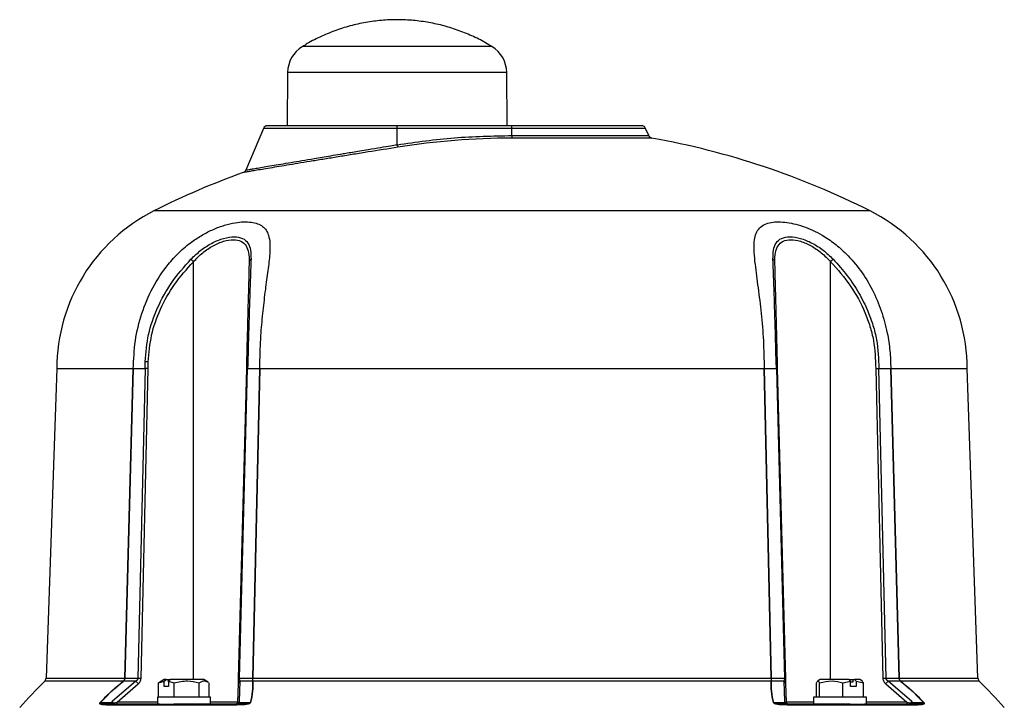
# Model space of a CAD drawing. Header units: millimetres. Extents: x 265 to 1951, y 68 to 1428.
# Tile 25 of 38: x 281 to 504, y 931 to 1087. Entities that reach past the tile are written whole.
import ezdxf

# ---------------------------------------------------------------- set-up
doc = ezdxf.new("R2010")
doc.units = ezdxf.units.MM

msp = doc.modelspace()

# ---------------------------------------------------------------- linework, layer by layer
at = {"color": 8, "linetype": 'Continuous', "lineweight": 25}
for p, q in [((381.37, 1080.43), (344.73, 1080.43)), ((387.66, 1080.43), (381.37, 1080.43)), ((383.73, 1074.53), (341.4, 1074.53)), ((390.99, 1074.53), (383.73, 1074.53)), ((366.19, 1061.89), (335.94, 1061.89)), ((422.45, 1061.89), (392.19, 1061.89)), ((392.19, 1060.28), (423.14, 1060.28)), ((423.88, 1059.69), (392.19, 1059.69)), ((392.19, 1043.22), (311.15, 1043.22)), ((473.24, 1043.22), (392.19, 1043.22)), ((320.07, 937.1), (320.07, 1031.71)), ((464.32, 937.1), (464.32, 1031.71)), ((304.17, 936.72), (286.41, 936.72)), ((286.71, 937.4), (304.54, 937.4)), ((479.85, 937.4), (497.68, 937.4)), ((497.98, 936.72), (480.22, 936.72)), ((311.95, 931.99), (302.8, 931.99)), ((330.08, 931.99), (323.95, 931.99)), ((460.44, 931.99), (454.31, 931.99)), ((481.59, 931.99), (472.44, 931.99))]:
    msp.add_line(p, q, dxfattribs=at)
at = {"color": 7, "linetype": 'Continuous', "lineweight": 25}
for p, q in [((341.4, 1074.53), (341.29, 1062.5)), ((391.1, 1062.5), (390.99, 1074.53)), ((335.94, 1061.89), (331.93, 1052.45)), ((366.19, 1061.89), (366.19, 1062.5)), ((392.19, 1062.5), (366.19, 1062.5)), ((366.19, 1058.21), (366.19, 1061.89)), ((392.19, 1061.89), (366.19, 1061.89)), ((392.19, 1061.89), (392.19, 1062.5)), ((392.19, 1060.28), (392.19, 1061.89)), ((423.14, 1060.28), (422.45, 1061.89)), ((392.19, 1060.28), (392.19, 1059.69)), ((289.16, 1007.5), (286.71, 937.4)), ((289.16, 1007.5), (306.44, 1007.5)), ((304.54, 937.4), (306.44, 1007.5)), ((304.6, 937.4), (306.5, 1007.5)), ((306.46, 1007.43), (306.46, 1007.48)), ((306.48, 1007.48), (306.46, 1007.43)), ((306.5, 1007.5), (309.15, 1007.5)), ((309.15, 1007.5), (307.52, 937.34)), ((308.23, 937.33), (309.85, 1007.51)), ((309.15, 1007.5), (309.15, 1009.07)), ((309.85, 1007.51), (309.85, 1009.06)), ((332.06, 1007.51), (330.22, 937.33)), ((330.52, 937.34), (332.35, 1007.5)), ((332.35, 1007.5), (335, 1007.5)), ((335, 1007.5), (333.44, 937.4)), ((335.08, 1007.5), (333.52, 937.4)), ((335.02, 1007.48), (335.04, 1007.43)), ((335.04, 1007.48), (335.04, 1007.43)), ((335.08, 1007.5), (449.31, 1007.5)), ((450.87, 937.4), (449.31, 1007.5)), ((449.35, 1007.43), (449.35, 1007.48)), ((449.37, 1007.48), (449.35, 1007.43)), ((449.39, 1007.5), (452.04, 1007.5)), ((450.95, 937.4), (449.39, 1007.5)), ((452.04, 1007.5), (452, 1009.07)), ((452.04, 1007.5), (453.87, 937.34)), ((452.33, 1007.51), (452.29, 1009.06)), ((454.17, 937.33), (452.33, 1007.51)), ((474.54, 1007.51), (476.16, 937.33)), ((475.24, 1007.5), (477.89, 1007.5)), ((476.87, 937.34), (475.24, 1007.5)), ((477.89, 1007.5), (479.79, 937.4)), ((477.91, 1007.48), (477.92, 1007.43)), ((477.93, 1007.48), (477.92, 1007.43)), ((477.95, 1007.5), (495.23, 1007.5)), ((477.95, 1007.5), (479.85, 937.4)), ((497.68, 937.4), (495.23, 1007.5)), ((307.06, 936.73), (301.7, 932.12)), ((304.21, 936.75), (304.17, 936.72)), ((304.19, 936.69), (304.25, 936.73)), ((307.06, 936.73), (304.25, 936.73)), ((304.54, 937.4), (304.53, 937.36)), ((304.59, 937.34), (304.6, 937.4)), ((307.52, 937.34), (304.59, 937.34)), ((307.52, 937.34), (307.52, 937.34)), ((308.23, 937.33), (308.23, 937.33)), ((312.21, 936.35), (313.46, 936.76)), ((312.5, 936.47), (312.21, 936.35)), ((312.21, 933.1), (312.21, 936.35)), ((313.47, 937.1), (312.47, 936.52)), ((313.46, 936.76), (313.94, 937.1)), ((313.46, 935.5), (313.46, 936.76)), ((313.94, 937.1), (313.47, 937.1)), ((313.94, 937.1), (314.33, 937.1)), ((314.33, 937.1), (314.33, 936.6)), ((314.33, 937.1), (314.86, 937.1)), ((314.33, 936.6), (314.42, 936.6)), ((314.9, 937.1), (314.42, 936.76)), ((314.42, 936.76), (315.66, 936.35)), ((314.42, 936.76), (314.42, 935.5)), ((322.42, 937.1), (314.9, 937.1)), ((315.66, 936.35), (315.66, 933.1)), ((321.4, 933.1), (321.4, 936.35)), ((323.42, 936.52), (322.42, 937.1)), ((323.68, 933.1), (323.68, 936.35)), ((333.44, 937.34), (330.52, 937.34)), ((330.53, 932.12), (330.65, 936.73)), ((333.46, 936.73), (330.65, 936.73)), ((333.44, 937.4), (333.44, 937.34)), ((333.46, 936.73), (333.46, 936.69)), ((333.52, 937.36), (333.52, 937.4)), ((333.52, 937.4), (450.87, 937.4)), ((333.53, 936.72), (333.53, 936.75)), ((450.86, 936.72), (333.53, 936.72)), ((450.86, 936.75), (450.86, 936.72)), ((450.87, 937.4), (450.87, 937.36)), ((453.74, 936.73), (450.93, 936.73)), ((450.93, 936.69), (450.93, 936.73)), ((450.95, 937.34), (450.95, 937.4)), ((453.87, 937.34), (450.95, 937.34)), ((453.74, 936.73), (453.86, 932.12)), ((453.87, 937.34), (453.87, 937.34)), ((454.17, 937.33), (454.17, 937.33)), ((461.14, 933.1), (461.14, 936.35)), ((461.97, 937.1), (461.37, 936.75)), ((461.81, 933.1), (461.81, 936.35)), ((468.43, 937.1), (461.97, 937.1)), ((467.11, 936.35), (468.79, 936.76)), ((467.11, 933.1), (467.11, 936.35)), ((468.79, 936.76), (468.43, 937.1)), ((468.43, 937.1), (469.42, 937.1)), ((468.79, 935.5), (468.79, 936.76)), ((468.79, 936.6), (469.42, 936.6)), ((469.42, 936.6), (469.42, 937.1)), ((469.42, 937.1), (469.71, 937.1)), ((469.71, 937.1), (470.07, 936.76)), ((470.92, 937.1), (469.71, 937.1)), ((470.07, 936.76), (470.07, 935.5)), ((470.07, 936.76), (471.74, 936.35)), ((471.52, 936.75), (470.92, 937.1)), ((471.74, 936.35), (471.47, 936.68)), ((471.74, 933.1), (471.74, 936.35)), ((479.8, 937.34), (476.87, 937.34)), ((482.69, 932.12), (477.33, 936.73)), ((480.14, 936.73), (477.33, 936.73)), ((479.79, 937.4), (479.8, 937.34)), ((479.86, 937.36), (479.85, 937.4)), ((480.14, 936.73), (480.2, 936.69)), ((480.22, 936.72), (480.18, 936.75)), ((302.8, 931.99), (307.6, 936.12)), ((314.42, 935.5), (313.46, 935.5)), ((330.19, 936.12), (330.08, 931.99)), ((454.31, 931.99), (454.2, 936.12)), ((470.07, 935.5), (468.79, 935.5)), ((476.79, 936.12), (481.59, 931.99)), ((301.43, 931.86), (299.02, 931.86)), ((301.7, 932.12), (301.43, 931.86)), ((301.65, 931.74), (301.96, 931.82)), ((301.96, 931.82), (302.8, 931.99)), ((302.8, 931.5), (302.8, 931.99)), ((311.95, 933.1), (311.95, 931.5)), ((323.95, 933.1), (311.95, 933.1)), ((323.95, 931.5), (323.95, 933.1)), ((330.08, 931.99), (330.18, 931.82)), ((330.18, 931.82), (330.24, 931.74)), ((330.49, 931.86), (330.53, 932.12)), ((332.9, 931.86), (330.49, 931.86)), ((453.9, 931.86), (451.49, 931.86)), ((453.86, 932.12), (453.9, 931.86)), ((454.15, 931.74), (454.21, 931.82)), ((454.21, 931.82), (454.31, 931.99)), ((460.44, 933.1), (460.44, 931.5)), ((472.44, 933.1), (460.44, 933.1)), ((472.44, 931.5), (472.44, 933.1)), ((481.59, 931.99), (481.59, 931.5)), ((481.59, 931.99), (482.43, 931.82)), ((482.43, 931.82), (482.74, 931.74)), ((482.96, 931.86), (482.69, 932.12)), ((485.37, 931.86), (482.96, 931.86)), ((329.93, 931.33), (300.39, 931.33)), ((312.4, 931.5), (315.67, 931.5)), ((484, 931.33), (454.46, 931.33)), ((468.72, 931.5), (471.99, 931.5))]:
    msp.add_line(p, q, dxfattribs=at)
at = {"color": 7, "linetype": 'Continuous', "lineweight": 25, "flags": 128}
for points in [[(301.48, 931.5), (301.51, 931.5), (301.53, 931.51), (301.55, 931.53), (301.58, 931.56), (301.6, 931.6), (301.62, 931.64), (301.63, 931.68), (301.65, 931.74)], [(301.81, 931.5), (301.84, 931.5), (301.86, 931.52), (301.88, 931.55), (301.9, 931.59), (301.92, 931.64), (301.93, 931.69), (301.95, 931.75), (301.96, 931.82)], [(482.43, 931.82), (482.44, 931.75), (482.46, 931.69), (482.47, 931.64), (482.49, 931.59), (482.51, 931.55), (482.53, 931.52), (482.55, 931.5), (482.58, 931.5)], [(482.91, 931.5), (482.88, 931.5), (482.86, 931.51), (482.84, 931.53), (482.81, 931.56), (482.79, 931.6), (482.77, 931.64), (482.76, 931.68), (482.74, 931.74)]]:
    msp.add_lwpolyline(points, dxfattribs=at)
at = {"color": 7, "linetype": 'Continuous', "lineweight": 25}
for centre, radius, start, end in [((348.4, 1074.47), 7, 121.568, 179.5), ((383.99, 1074.47), 7, 0.5, 58.432), ((336.86, 1061.5), 1, 90, 157), ((421.53, 1061.5), 1, 23, 90), ((392.18, 896.28), 163.41, 89.9959, 99.1001), ((424.06, 1060.67), 1, 203, 259.8613), ((392.19, 882.5), 180, 63.2389, 79.8613), ((369.35, 1058.68), 3.19, 188.4691, 199.2492), ((392.19, 882.5), 180, 109.7576, 116.7611), ((329.16, 1007.5), 40, 116.7611, 180), ((455.23, 1007.5), 40, 0, 63.2389), ((296.34, 1007.34), 34.01, 45.7494, 47.0934), ((333.35, 1031.64), 0.663, 111.0179, 174.0213), ((451.04, 1031.64), 0.663, 5.9787, 68.9821), ((488.05, 1007.34), 34.01, 132.9066, 134.2506), ((309.06, 980.45), 28.62, 88.4145, 89.8293), ((452.08, 1007.41), 1.67, 82.838, 92.9287), ((385.01, 837.32), 140, 134.7671, 138.131), ((285.71, 937.43), 1, 314.7671, 358), ((305.11, 937.32), 1.11, 212.3862, 214.4557), ((304.06, 936.4), 0.382, 60.3868, 66.2597), ((304.91, 938.57), 1.26, 252.5253, 255.411), ((304.57, 931.68), 5.71, 89.6895, 90.3105), ((280.51, 912.87), 35.7, 40.6398, 41.957), ((307.43, 908.72), 28.62, 88.4145, 89.8293), ((307.52, 908.72), 28.62, 88.5854, 90.0002), ((330.92, 936.05), 0.732, 111.7675, 175.0269), ((330.43, 935.47), 1.88, 87.2278, 96.1827), ((333.48, 928.92), 8.48, 89.7453, 90.2546), ((333.84, 935.81), 1.59, 101.6273, 104.4426), ((333.63, 936.24), 0.523, 100.9168, 108.508), ((333.73, 936.18), 0.575, 109.8464, 118.0902), ((450.76, 936.24), 0.523, 71.492, 79.0833), ((450.66, 936.18), 0.575, 61.9098, 70.1534), ((450.91, 928.92), 8.48, 89.7454, 90.2546), ((450.55, 935.81), 1.59, 75.5574, 78.3727), ((453.47, 936.05), 0.732, 4.9731, 68.2325), ((453.96, 935.68), 1.67, 82.8382, 92.9286), ((453.96, 935.47), 1.88, 83.8173, 92.7722), ((476.87, 908.72), 28.62, 89.9998, 91.4146), ((503.88, 912.87), 35.7, 138.043, 139.3602), ((479.82, 931.68), 5.71, 89.6895, 90.3105), ((479.48, 938.57), 1.26, 284.589, 287.4747), ((480.33, 936.4), 0.382, 113.7403, 119.6132), ((479.28, 937.32), 1.11, 325.5443, 327.6139), ((498.68, 937.43), 1, 182, 225.2329), ((399.38, 837.32), 140, 41.869, 45.2329), ((298.87, 931.56), 0.33, 64.2753, 71.8423), ((300.76, 930.38), 1.62, 56.797, 65.5511), ((284.42, 916.5), 23.28, 41.1518, 42.1133), ((329.72, 931.98), 0.478, 270.7822, 341.2557), ((329.58, 932), 0.5, 289.63, 358.5), ((329.84, 931.95), 0.456, 270.8718, 331.4706), ((330.89, 931.33), 0.867, 114.4594, 145.0122), ((330.68, 931.14), 0.742, 105.2629, 126.4568), ((333.05, 931.36), 0.517, 98.405, 106.7053), ((451.34, 931.36), 0.517, 73.2947, 81.5949), ((453.5, 931.33), 0.867, 34.9878, 65.5406), ((453.71, 931.14), 0.742, 53.5432, 74.7371), ((454.55, 931.95), 0.456, 208.5294, 269.1282), ((454.67, 931.98), 0.478, 198.7443, 269.2178), ((454.81, 932), 0.5, 181.5, 248.7738), ((499.97, 916.5), 23.28, 137.8867, 138.8482), ((483.63, 930.38), 1.62, 114.4489, 123.203), ((485.52, 931.56), 0.33, 108.1576, 115.7247), ((300.7, 931.11), 0.387, 91.4428, 144.9092), ((330.17, 931.25), 0.255, 97.0234, 159.5795), ((454.22, 931.25), 0.255, 20.4205, 82.9766), ((483.69, 931.11), 0.387, 35.0908, 88.5572)]:
    msp.add_arc(centre, radius, start, end, dxfattribs=at)
for points, knots in [([(387.52, 1080.49), (387.34, 1080.61), (386.18, 1081.37), (383.89, 1082.52), (380.66, 1083.92), (377.3, 1085.02), (373.84, 1085.83), (370.3, 1086.34), (366.72, 1086.55), (363.12, 1086.44), (359.53, 1086.01), (355.98, 1085.26), (352.48, 1084.2), (349.1, 1082.81), (346.54, 1081.55), (345.17, 1080.67), (344.84, 1080.45)], [0, 0, 0, 0, 0.014521, 0.092372, 0.170701, 0.249445, 0.32856, 0.408011, 0.487779, 0.567855, 0.648243, 0.728958, 0.81003, 0.891505, 0.973453, 1, 1, 1, 1]), ([(366.19, 1062.5), (365, 1062.5), (362.58, 1062.5), (358.95, 1062.5), (355.63, 1062.5), (352.68, 1062.5), (349.23, 1062.5), (346.09, 1062.5), (343.38, 1062.5), (341.61, 1062.5), (340.1, 1062.5), (338.76, 1062.5), (337.69, 1062.5), (336.98, 1062.5), (336.9, 1062.5), (336.86, 1062.5)], [0, 0, 0, 0, 0.077641, 0.157689, 0.239994, 0.304327, 0.368672, 0.499912, 0.565614, 0.631328, 0.695662, 0.760006, 0.8423, 0.922351, 1, 1, 1, 1]), ([(421.53, 1062.5), (421.49, 1062.5), (421.41, 1062.5), (420.7, 1062.5), (419.64, 1062.5), (418.29, 1062.5), (416.27, 1062.5), (413.72, 1062.5), (410.73, 1062.5), (408.29, 1062.5), (405.71, 1062.5), (402.76, 1062.5), (399.44, 1062.5), (395.81, 1062.5), (393.39, 1062.5), (392.19, 1062.5)], [0, 0, 0, 0, 0.077638, 0.157689, 0.239994, 0.304327, 0.368672, 0.499912, 0.565614, 0.631328, 0.695662, 0.760006, 0.8423, 0.922354, 1, 1, 1, 1]), ([(366.34, 1057.63), (364.11, 1057.27), (360.76, 1056.73), (356.38, 1056.03), (353.18, 1055.51), (350.09, 1055), (347.14, 1054.52), (344.38, 1054.06), (341.81, 1053.64), (339.46, 1053.25), (337.37, 1052.91), (335.56, 1052.6), (334.05, 1052.35), (332.85, 1052.15), (331.99, 1052.01), (331.45, 1051.92), (331.38, 1051.91), (331.35, 1051.9)], [0, 0, 0, 0, 0.1253466, 0.1879681, 0.2502992, 0.3130243, 0.375406, 0.4378583, 0.4999772, 0.5627181, 0.6251802, 0.6876876, 0.7500033, 0.8124554, 0.8748022, 0.9374174, 1, 1, 1, 1]), ([(331.93, 1052.45), (331.9, 1052.39), (331.84, 1052.27), (331.7, 1052.11), (331.54, 1051.98), (331.41, 1051.93), (331.35, 1051.9)], [0, 0, 0, 0, 0.247325, 0.5, 0.752675, 1, 1, 1, 1]), ([(306.46, 1007.48), (306.56, 1009.6), (306.74, 1013.84), (308.26, 1020.03), (310.71, 1025.88), (313.71, 1030.48), (316.82, 1033.87), (319.45, 1036.1), (322.09, 1037.82), (324.6, 1039.09), (327.13, 1040.02), (329.46, 1040.57), (331.5, 1040.77), (333.21, 1040.7), (334.65, 1040.36), (335.78, 1039.75), (336.59, 1038.87), (337.17, 1037.61), (337.44, 1035.85), (337.37, 1033.22), (336.97, 1029.76), (336.34, 1025.4), (335.76, 1020.64), (335.33, 1015.95), (335.09, 1011.54), (335.05, 1008.84), (335.04, 1007.48)], [0, 0, 0, 0, 0.066873, 0.133737, 0.200825, 0.267834, 0.307093, 0.346297, 0.37647, 0.406606, 0.437004, 0.467392, 0.493835, 0.52028, 0.546435, 0.572591, 0.598643, 0.624713, 0.660911, 0.697169, 0.750444, 0.803791, 0.859185, 0.914593, 0.957296, 1, 1, 1, 1]), ([(449.35, 1007.48), (449.31, 1009.6), (449.23, 1013.84), (448.72, 1020.03), (447.97, 1025.88), (447.33, 1030.48), (446.98, 1033.87), (446.97, 1036.1), (447.29, 1037.82), (447.92, 1039.09), (448.98, 1040.02), (450.39, 1040.57), (452.07, 1040.77), (453.91, 1040.7), (455.93, 1040.36), (458.07, 1039.75), (460.25, 1038.87), (462.68, 1037.61), (465.27, 1035.85), (468.27, 1033.22), (471.2, 1029.76), (473.86, 1025.4), (475.88, 1020.64), (477.14, 1015.95), (477.82, 1011.54), (477.89, 1008.84), (477.93, 1007.48)], [0, 0, 0, 0, 0.066873, 0.133737, 0.200825, 0.267834, 0.307093, 0.346297, 0.37647, 0.406606, 0.437004, 0.467392, 0.493835, 0.52028, 0.546435, 0.572591, 0.598643, 0.624713, 0.660911, 0.697169, 0.750444, 0.803791, 0.859185, 0.914593, 0.957296, 1, 1, 1, 1]), ([(319.49, 1032.26), (320.24, 1032.97), (321.72, 1034.39), (324.31, 1036.03), (326.95, 1037.11), (329.39, 1037.48), (331.29, 1037.1), (332.51, 1036.02), (333.1, 1034.38), (333.11, 1032.97), (333.12, 1032.26)], [0, 0, 0, 0, 0.125704, 0.25087, 0.375936, 0.500734, 0.62525, 0.750121, 0.875175, 1, 1, 1, 1]), ([(320.07, 1031.71), (320.76, 1032.41), (322.12, 1033.8), (324.5, 1035.4), (326.94, 1036.45), (329.18, 1036.81), (330.95, 1036.44), (332.09, 1035.39), (332.66, 1033.79), (332.68, 1032.4), (332.69, 1031.71)], [0, 0, 0, 0, 0.12791, 0.253665, 0.377792, 0.5007, 0.623353, 0.747311, 0.872975, 1, 1, 1, 1]), ([(451.27, 1032.26), (451.28, 1032.97), (451.29, 1034.39), (451.89, 1036.03), (453.11, 1037.11), (455.03, 1037.48), (457.46, 1037.1), (460.1, 1036.02), (462.68, 1034.38), (464.16, 1032.97), (464.9, 1032.26)], [0, 0, 0, 0, 0.125704, 0.25087, 0.375936, 0.500734, 0.62525, 0.750121, 0.875175, 1, 1, 1, 1]), ([(451.7, 1031.71), (451.71, 1032.41), (451.73, 1033.8), (452.31, 1035.4), (453.46, 1036.45), (455.23, 1036.81), (457.48, 1036.44), (459.91, 1035.39), (462.28, 1033.79), (463.64, 1032.4), (464.32, 1031.71)], [0, 0, 0, 0, 0.12791, 0.253665, 0.377792, 0.5007, 0.623353, 0.747311, 0.872975, 1, 1, 1, 1]), ([(309.15, 1009.07), (309.32, 1011.14), (309.68, 1015.32), (311.82, 1021.38), (315.03, 1027.18), (317.99, 1030.55), (319.49, 1032.26)], [0, 0, 0, 0, 0.238522, 0.483324, 0.737239, 1, 1, 1, 1]), ([(333.12, 1032.26), (333.07, 1031.05), (332.98, 1028.66), (332.85, 1024.69), (332.73, 1020.89), (332.62, 1017.32), (332.5, 1013.01), (332.41, 1009.7), (332.35, 1007.5)], [0, 0, 0, 0, 0.1775351, 0.3492808, 0.5167782, 0.6405039, 0.7619766, 1, 1, 1, 1]), ([(452, 1009.07), (451.94, 1011.14), (451.83, 1015.32), (451.65, 1021.38), (451.46, 1027.18), (451.34, 1030.55), (451.27, 1032.26)], [0, 0, 0, 0, 0.238522, 0.483324, 0.737239, 1, 1, 1, 1]), ([(464.9, 1032.26), (465.99, 1031.05), (468.14, 1028.66), (470.77, 1024.69), (472.68, 1020.89), (473.96, 1017.32), (475.05, 1013.01), (475.17, 1009.7), (475.24, 1007.5)], [0, 0, 0, 0, 0.177535, 0.349281, 0.516778, 0.640504, 0.761977, 1, 1, 1, 1]), ([(309.85, 1009.06), (310.03, 1011.08), (310.38, 1015.16), (312.49, 1021.09), (315.66, 1026.76), (318.58, 1030.04), (320.07, 1031.71)], [0, 0, 0, 0, 0.237637, 0.482598, 0.736633, 1, 1, 1, 1]), ([(332.69, 1031.71), (332.65, 1029.93), (332.56, 1026.44), (332.42, 1021.32), (332.31, 1017.11), (332.2, 1012.89), (332.12, 1009.65), (332.06, 1007.51)], [0, 0, 0, 0, 0.263458, 0.517313, 0.640673, 0.762336, 1, 1, 1, 1]), ([(452.29, 1009.06), (452.24, 1011.08), (452.13, 1015.16), (451.97, 1021.09), (451.83, 1026.76), (451.74, 1030.04), (451.7, 1031.71)], [0, 0, 0, 0, 0.237637, 0.482598, 0.736633, 1, 1, 1, 1]), ([(464.32, 1031.71), (465.89, 1029.93), (468.98, 1026.44), (471.74, 1021.32), (473.27, 1017.11), (474.35, 1012.89), (474.46, 1009.65), (474.54, 1007.51)], [0, 0, 0, 0, 0.2634585, 0.5173128, 0.640673, 0.7623364, 1, 1, 1, 1]), ([(306.46, 1007.43), (306.46, 1007.45), (306.46, 1007.48), (306.45, 1007.5), (306.44, 1007.5), (306.44, 1007.5), (306.44, 1007.5)], [0, 0, 0, 0, 0.64955, 0.8515535, 0.9297558, 1, 1, 1, 1]), ([(306.5, 1007.5), (306.5, 1007.5), (306.49, 1007.5), (306.49, 1007.5), (306.48, 1007.49), (306.48, 1007.48)], [0, 0, 0, 0, 0.197524, 0.419994, 1, 1, 1, 1]), ([(335, 1007.5), (335, 1007.5), (335.01, 1007.5), (335.01, 1007.5), (335.02, 1007.49), (335.02, 1007.48)], [0, 0, 0, 0, 0.197604, 0.420112, 1, 1, 1, 1]), ([(335.08, 1007.5), (335.08, 1007.5), (335.07, 1007.5), (335.06, 1007.5), (335.05, 1007.48), (335.04, 1007.45), (335.04, 1007.43)], [0, 0, 0, 0, 0.070014, 0.148409, 0.35065, 1, 1, 1, 1]), ([(449.35, 1007.43), (449.35, 1007.45), (449.34, 1007.48), (449.33, 1007.5), (449.32, 1007.5), (449.31, 1007.5), (449.31, 1007.5)], [0, 0, 0, 0, 0.64955, 0.8515535, 0.9297558, 1, 1, 1, 1]), ([(449.39, 1007.5), (449.39, 1007.5), (449.38, 1007.5), (449.38, 1007.5), (449.37, 1007.49), (449.37, 1007.48)], [0, 0, 0, 0, 0.197524, 0.419994, 1, 1, 1, 1]), ([(477.89, 1007.5), (477.89, 1007.5), (477.9, 1007.5), (477.9, 1007.5), (477.91, 1007.49), (477.91, 1007.48)], [0, 0, 0, 0, 0.197604, 0.420112, 1, 1, 1, 1]), ([(477.95, 1007.5), (477.95, 1007.5), (477.95, 1007.5), (477.94, 1007.5), (477.93, 1007.48), (477.93, 1007.45), (477.92, 1007.43)], [0, 0, 0, 0, 0.070014, 0.148409, 0.35065, 1, 1, 1, 1]), ([(298.98, 931.87), (299.79, 932.73), (301.41, 934.44), (303.25, 935.96), (304.17, 936.72)], [0, 0, 0, 0, 0.4998142, 1, 1, 1, 1]), ([(304.53, 937.36), (304.5, 937.25), (304.44, 937.02), (304.29, 936.84), (304.21, 936.75)], [0, 0, 0, 0, 0.499954, 1, 1, 1, 1]), ([(304.25, 936.73), (304.32, 936.81), (304.48, 936.99), (304.55, 937.22), (304.59, 937.34)], [0, 0, 0, 0, 0.445452, 1, 1, 1, 1]), ([(307.52, 937.34), (307.51, 937.29), (307.5, 937.17), (307.35, 936.93), (307.18, 936.82), (307.06, 936.73)], [0, 0, 0, 0, 0.2067305, 0.4359934, 1, 1, 1, 1]), ([(307.6, 936.12), (307.77, 936.3), (308.02, 936.55), (308.19, 937), (308.22, 937.22), (308.23, 937.33)], [0, 0, 0, 0, 0.5205412, 0.7633029, 1, 1, 1, 1]), ([(315.66, 936.35), (316.69, 936.58), (318.6, 937.02), (320.51, 936.56), (321.4, 936.35)], [0, 0, 0, 0, 0.534747, 1, 1, 1, 1]), ([(321.4, 936.35), (321.81, 936.59), (322.47, 937), (323.14, 936.62), (323.39, 936.47)], [0, 0, 0, 0, 0.612097, 1, 1, 1, 1]), ([(330.22, 937.33), (330.22, 937.22), (330.21, 937), (330.2, 936.56), (330.2, 936.3), (330.19, 936.12)], [0, 0, 0, 0, 0.23653, 0.4794487, 1, 1, 1, 1]), ([(330.65, 936.73), (330.61, 936.82), (330.56, 936.93), (330.52, 937.17), (330.52, 937.29), (330.52, 937.34)], [0, 0, 0, 0, 0.5640852, 0.7932362, 1, 1, 1, 1]), ([(333.53, 936.72), (333.55, 935.96), (333.59, 934.44), (333.18, 932.73), (332.97, 931.87)], [0, 0, 0, 0, 0.499821, 1, 1, 1, 1]), ([(333.44, 937.34), (333.46, 937.22), (333.48, 936.99), (333.47, 936.81), (333.46, 936.73)], [0, 0, 0, 0, 0.554548, 1, 1, 1, 1]), ([(333.53, 936.75), (333.54, 936.84), (333.56, 937.02), (333.53, 937.25), (333.52, 937.36)], [0, 0, 0, 0, 0.499778, 1, 1, 1, 1]), ([(451.42, 931.87), (451.21, 932.73), (450.8, 934.44), (450.84, 935.96), (450.86, 936.72)], [0, 0, 0, 0, 0.499814, 1, 1, 1, 1]), ([(450.87, 937.36), (450.86, 937.25), (450.83, 937.02), (450.85, 936.84), (450.86, 936.75)], [0, 0, 0, 0, 0.500222, 1, 1, 1, 1]), ([(450.93, 936.73), (450.92, 936.81), (450.91, 936.99), (450.93, 937.22), (450.95, 937.34)], [0, 0, 0, 0, 0.445452, 1, 1, 1, 1]), ([(453.87, 937.34), (453.87, 937.29), (453.87, 937.17), (453.83, 936.93), (453.78, 936.82), (453.74, 936.73)], [0, 0, 0, 0, 0.2067305, 0.4359934, 1, 1, 1, 1]), ([(454.2, 936.12), (454.19, 936.3), (454.19, 936.55), (454.18, 937), (454.17, 937.22), (454.17, 937.33)], [0, 0, 0, 0, 0.520541, 0.763303, 1, 1, 1, 1]), ([(461.14, 936.35), (461.26, 936.58), (461.48, 937.02), (461.71, 936.56), (461.81, 936.35)], [0, 0, 0, 0, 0.534747, 1, 1, 1, 1]), ([(461.81, 936.35), (462.76, 936.58), (464.53, 937.02), (466.29, 936.56), (467.11, 936.35)], [0, 0, 0, 0, 0.534747, 1, 1, 1, 1]), ([(476.16, 937.33), (476.17, 937.22), (476.19, 937), (476.37, 936.56), (476.62, 936.3), (476.79, 936.12)], [0, 0, 0, 0, 0.23653, 0.479449, 1, 1, 1, 1]), ([(477.33, 936.73), (477.21, 936.82), (477.04, 936.93), (476.89, 937.17), (476.88, 937.29), (476.87, 937.34)], [0, 0, 0, 0, 0.564085, 0.793236, 1, 1, 1, 1]), ([(479.8, 937.34), (479.84, 937.22), (479.91, 936.99), (480.07, 936.81), (480.14, 936.73)], [0, 0, 0, 0, 0.554548, 1, 1, 1, 1]), ([(480.18, 936.75), (480.1, 936.84), (479.95, 937.02), (479.89, 937.25), (479.86, 937.36)], [0, 0, 0, 0, 0.499778, 1, 1, 1, 1]), ([(480.22, 936.72), (481.14, 935.96), (482.98, 934.44), (484.6, 932.73), (485.41, 931.87)], [0, 0, 0, 0, 0.4998207, 1, 1, 1, 1]), ([(300.39, 931.33), (300.06, 931.34), (299.57, 931.35), (299.09, 931.46), (298.91, 931.57), (298.88, 931.66), (298.89, 931.73), (298.92, 931.8), (298.96, 931.85), (298.98, 931.87)], [0, 0, 0, 0, 0.498501, 0.748482, 0.873608, 0.91279, 0.944941, 0.972701, 1, 1, 1, 1]), ([(300.7, 931.5), (300.3, 931.51), (299.71, 931.52), (299.13, 931.59), (298.98, 931.7), (298.96, 931.74), (298.96, 931.78), (298.97, 931.8), (298.99, 931.83), (299.01, 931.85), (299.02, 931.86)], [0, 0, 0, 0, 0.58016, 0.880347, 0.923368, 0.955053, 0.96749, 0.978455, 0.988922, 1, 1, 1, 1]), ([(301.43, 931.86), (301.37, 931.81), (301.26, 931.71), (301.09, 931.59), (300.92, 931.51), (300.82, 931.5), (300.76, 931.5)], [0, 0, 0, 0, 0.242284, 0.500329, 0.750136, 1, 1, 1, 1]), ([(300.76, 931.5), (300.91, 931.51), (301.12, 931.52), (301.42, 931.62), (301.57, 931.7), (301.65, 931.74)], [0, 0, 0, 0, 0.468537, 0.720829, 1, 1, 1, 1]), ([(332.97, 931.87), (332.96, 931.85), (332.94, 931.8), (332.87, 931.73), (332.77, 931.66), (332.56, 931.57), (332.1, 931.46), (331.18, 931.35), (330.43, 931.34), (329.93, 931.33)], [0, 0, 0, 0, 0.027069, 0.054561, 0.086323, 0.12495, 0.249714, 0.49975, 1, 1, 1, 1]), ([(330.07, 931.5), (330.12, 931.5), (330.23, 931.51), (330.37, 931.59), (330.47, 931.71), (330.48, 931.81), (330.49, 931.86)], [0, 0, 0, 0, 0.2494214, 0.4997867, 0.7577459, 1, 1, 1, 1]), ([(330.24, 931.74), (330.24, 931.7), (330.23, 931.62), (330.17, 931.52), (330.11, 931.51), (330.07, 931.5)], [0, 0, 0, 0, 0.27917, 0.531462, 1, 1, 1, 1]), ([(332.9, 931.86), (332.9, 931.85), (332.89, 931.83), (332.87, 931.8), (332.85, 931.77), (332.79, 931.74), (332.7, 931.7), (332.3, 931.58), (331.43, 931.52), (330.64, 931.51), (330.14, 931.5)], [0, 0, 0, 0, 0.011327, 0.022043, 0.033335, 0.046235, 0.079327, 0.124432, 0.439718, 1, 1, 1, 1]), ([(454.46, 931.33), (453.96, 931.34), (453.22, 931.35), (452.29, 931.46), (451.84, 931.57), (451.62, 931.66), (451.52, 931.73), (451.45, 931.8), (451.43, 931.85), (451.42, 931.87)], [0, 0, 0, 0, 0.4985013, 0.7484815, 0.8736082, 0.9127898, 0.944941, 0.9727008, 1, 1, 1, 1]), ([(454.25, 931.5), (453.73, 931.51), (452.94, 931.52), (452.06, 931.59), (451.68, 931.7), (451.59, 931.74), (451.54, 931.78), (451.51, 931.8), (451.5, 931.83), (451.49, 931.85), (451.49, 931.86)], [0, 0, 0, 0, 0.58016, 0.880347, 0.923368, 0.955053, 0.96749, 0.978455, 0.988922, 1, 1, 1, 1]), ([(453.9, 931.86), (453.91, 931.81), (453.92, 931.71), (454.02, 931.59), (454.16, 931.51), (454.27, 931.5), (454.32, 931.5)], [0, 0, 0, 0, 0.242284, 0.500329, 0.750136, 1, 1, 1, 1]), ([(454.32, 931.5), (454.28, 931.51), (454.22, 931.52), (454.16, 931.62), (454.15, 931.7), (454.15, 931.74)], [0, 0, 0, 0, 0.468537, 0.720829, 1, 1, 1, 1]), ([(482.74, 931.74), (482.82, 931.7), (482.97, 931.62), (483.27, 931.52), (483.48, 931.51), (483.63, 931.5)], [0, 0, 0, 0, 0.2791703, 0.5314625, 1, 1, 1, 1]), ([(483.63, 931.5), (483.57, 931.5), (483.47, 931.51), (483.3, 931.59), (483.13, 931.71), (483.02, 931.81), (482.96, 931.86)], [0, 0, 0, 0, 0.249421, 0.499787, 0.757746, 1, 1, 1, 1]), ([(485.37, 931.86), (485.38, 931.85), (485.4, 931.83), (485.42, 931.8), (485.43, 931.77), (485.43, 931.74), (485.41, 931.7), (485.24, 931.58), (484.66, 931.52), (484.07, 931.51), (483.69, 931.5)], [0, 0, 0, 0, 0.011327, 0.022043, 0.033335, 0.046235, 0.079327, 0.124432, 0.439718, 1, 1, 1, 1]), ([(485.41, 931.87), (485.43, 931.85), (485.47, 931.8), (485.5, 931.73), (485.51, 931.66), (485.48, 931.57), (485.31, 931.46), (484.83, 931.35), (484.33, 931.34), (484, 931.33)], [0, 0, 0, 0, 0.027069, 0.054561, 0.086323, 0.12495, 0.249714, 0.49975, 1, 1, 1, 1]), ([(300.87, 931.5), (300.85, 931.5), (300.82, 931.5), (300.78, 931.5), (300.76, 931.5)], [0, 0, 0, 0, 0.531302, 1, 1, 1, 1]), ([(483.63, 931.5), (483.61, 931.5), (483.57, 931.5), (483.54, 931.5), (483.52, 931.5)], [0, 0, 0, 0, 0.468974, 1, 1, 1, 1])]:
    msp.add_open_spline(points, degree=3, knots=knots, dxfattribs=at)
for points in [[(366.19, 1058.21), (370.5, 1058.82), (379.12, 1060.02), (387.84, 1060.19), (392.19, 1060.28)], [(309.85, 1007.51), (309.79, 1007.51), (309.66, 1007.51), (309.47, 1007.51), (309.29, 1007.51), (309.2, 1007.5), (309.15, 1007.5)], [(332.06, 1007.51), (332.06, 1007.51), (332.07, 1007.51), (332.13, 1007.51), (332.22, 1007.51), (332.31, 1007.5), (332.35, 1007.5)], [(452.33, 1007.51), (452.33, 1007.51), (452.32, 1007.51), (452.26, 1007.51), (452.17, 1007.51), (452.08, 1007.5), (452.04, 1007.5)], [(474.54, 1007.51), (474.6, 1007.51), (474.73, 1007.51), (474.92, 1007.51), (475.1, 1007.51), (475.19, 1007.5), (475.24, 1007.5)], [(299.02, 931.86), (299.82, 932.71), (301.44, 934.41), (303.27, 935.93), (304.19, 936.69)], [(333.46, 936.69), (333.47, 935.93), (333.51, 934.41), (333.1, 932.71), (332.9, 931.86)], [(451.49, 931.86), (451.29, 932.71), (450.88, 934.41), (450.92, 935.93), (450.93, 936.69)], [(480.2, 936.69), (481.12, 935.93), (482.95, 934.41), (484.57, 932.71), (485.37, 931.86)], [(312.4, 931.5), (310.29, 931.5), (306.09, 931.5), (302.49, 931.5), (300.7, 931.5)], [(330.14, 931.5), (327.6, 931.5), (322.53, 931.5), (317.96, 931.5), (315.67, 931.5)], [(468.72, 931.5), (466.43, 931.5), (461.86, 931.5), (456.79, 931.5), (454.25, 931.5)], [(483.69, 931.5), (481.9, 931.5), (478.3, 931.5), (474.1, 931.5), (471.99, 931.5)]]:
    msp.add_open_spline(points, degree=3, dxfattribs=at)
at = {"color": 8, "linetype": 'Continuous', "lineweight": 25}
msp.add_open_spline([(331.93, 1052.45), (331.96, 1052.46), (332.03, 1052.47), (332.54, 1052.56), (333.38, 1052.7), (334.55, 1052.9), (336.04, 1053.16), (337.8, 1053.46), (339.86, 1053.81), (342.13, 1054.19), (344.66, 1054.62), (347.04, 1055.02), (349.24, 1055.39), (351.21, 1055.72), (353.02, 1056.02), (354.65, 1056.3), (356.12, 1056.54), (357.82, 1056.83), (359.97, 1057.18), (362.29, 1057.57), (364.47, 1057.93), (365.7, 1058.13), (366.19, 1058.21)], degree=3, knots=[0, 0, 0, 0, 0.060801, 0.123065, 0.185919, 0.249336, 0.31103, 0.374267, 0.435722, 0.499568, 0.5601, 0.624228, 0.663233, 0.704963, 0.749429, 0.774679, 0.803921, 0.837192, 0.874449, 0.929461, 0.971261, 1, 1, 1, 1], dxfattribs=at)

doc.saveas('drawing.dxf')
